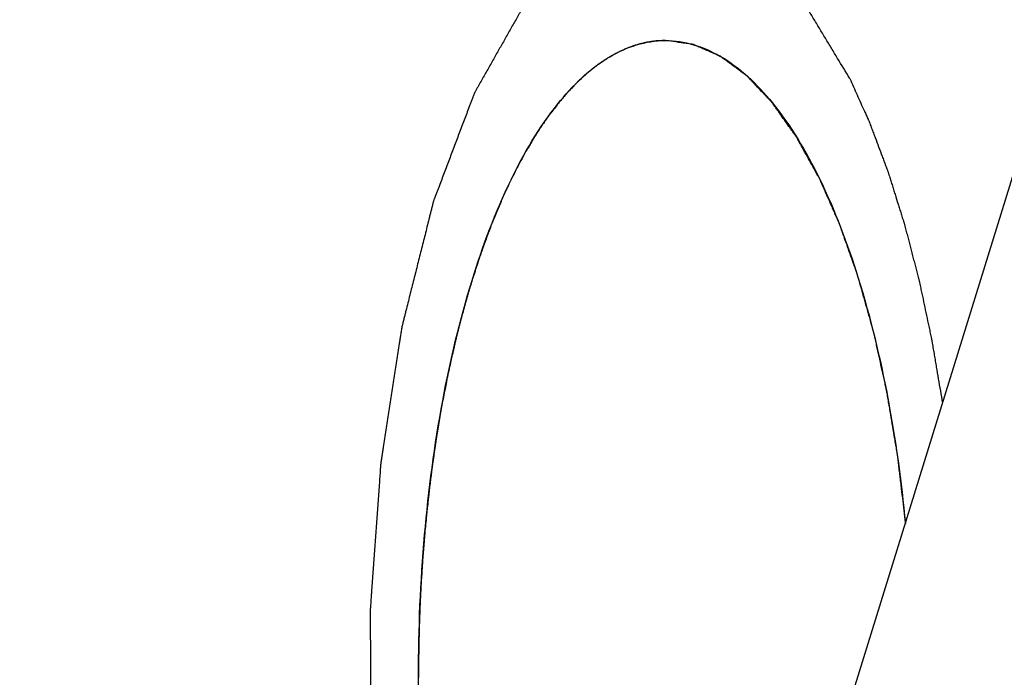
# Model space of a CAD drawing. Header units: millimetres. Extents: x 0 to 594, y 0 to 420.
# Tile 213 of 256: x 505.242 to 505.436, y 334.057 to 334.187. Entities that reach past the tile are written whole.
import ezdxf

# ---------------------------------------------------------------- set-up
doc = ezdxf.new("R2010")
doc.units = ezdxf.units.MM
doc.header["$LTSCALE"] = 32.67
doc.layers.get('0').update_dxf_attribs({"linetype": 'CONTINUOUS'})

msp = doc.modelspace()

# ---------------------------------------------------------------- linework, layer by layer
at = {"color": 7, "linetype": 'CONTINUOUS'}
msp.add_line((505.87979, 335.58791), (504.02799, 329.59546), dxfattribs=at)
for points, knots in [([(505.36716, 334.85023), (505.32881, 334.85022), (505.23691, 334.8421), (505.09311, 334.7986), (504.94007, 334.71443), (504.79176, 334.59495), (504.64901, 334.44148), (504.51268, 334.25536), (504.38373, 334.03808), (504.26314, 333.79139), (504.15188, 333.51732), (504.05089, 333.21813), (503.96101, 332.89632), (503.88301, 332.55461), (503.81756, 332.19588), (503.76521, 331.82316), (503.72643, 331.43963), (503.70154, 331.04853), (503.69075, 330.6532), (503.69416, 330.25699), (503.71175, 329.86328), (503.74335, 329.47541), (503.7887, 329.09667), (503.84741, 328.73029), (503.91896, 328.37936), (504.00276, 328.04687), (504.07508, 327.81074), (504.11828, 327.68562), (504.12616, 327.66329)], [0, 0, 0, 0, 0.014618, 0.035023, 0.056924, 0.080941, 0.107482, 0.136779, 0.168921, 0.20389, 0.241588, 0.281853, 0.32447, 0.369187, 0.415716, 0.463746, 0.512943, 0.562959, 0.613435, 0.664005, 0.714305, 0.763971, 0.81265, 0.86, 0.905696, 0.949437, 0.990953, 1, 1, 1, 1]), ([(505.64103, 334.82344), (505.61336, 334.81547), (505.53189, 334.78664), (505.4006, 334.71443), (505.25229, 334.59495), (505.10954, 334.44148), (504.97321, 334.25536), (504.84426, 334.03808), (504.72367, 333.79139), (504.61241, 333.51732), (504.51142, 333.21813), (504.42154, 332.89632), (504.34354, 332.55461), (504.27809, 332.19588), (504.22574, 331.82316), (504.18696, 331.43963), (504.16207, 331.04853), (504.15128, 330.6532), (504.15417, 330.31782), (504.16155, 330.11473), (504.16482, 330.04396)], [0, 0, 0, 0, 0.016462, 0.049296, 0.085301, 0.125092, 0.169014, 0.2172, 0.269626, 0.326142, 0.386506, 0.450397, 0.517436, 0.587193, 0.659199, 0.732954, 0.807937, 0.883609, 0.959424, 1, 1, 1, 1]), ([(505.33865, 333.95977), (505.33554, 333.96612), (505.33015, 333.9804), (505.32454, 334.00385), (505.32104, 334.02994), (505.31983, 334.05739), (505.32099, 334.08486), (505.32444, 334.11099), (505.33001, 334.13452), (505.33742, 334.15434), (505.34636, 334.16959), (505.35663, 334.17985), (505.36506, 334.18268), (505.36887, 334.18269), (505.36891, 334.18269)], [0, 0, 0, 0, 0.087208, 0.187444, 0.297039, 0.411526, 0.526067, 0.635815, 0.736294, 0.823811, 0.896041, 0.95308, 0.999524, 1, 1, 1, 1]), ([(505.3689, 334.18269, 65.68716), (505.36869, 334.18268, 65.68766), (505.36826, 334.18266, 65.68866), (505.36778, 334.18264, 65.6898), (505.36747, 334.18262, 65.69055), (505.36733, 334.18262, 65.69086), (505.36723, 334.18261, 65.69111), (505.36711, 334.1826, 65.69138), (505.36691, 334.18257, 65.69187), (505.36662, 334.18253, 65.69255), (505.36627, 334.18248, 65.69338), (505.36592, 334.18243, 65.69421), (505.36563, 334.18239, 65.6949), (505.36539, 334.18236, 65.69545), (505.36516, 334.18231, 65.696), (505.36475, 334.18221, 65.69697), (505.36429, 334.1821, 65.69807), (505.36382, 334.18199, 65.69917), (505.36347, 334.18192, 65.69999), (505.36313, 334.18179, 65.70081), (505.36266, 334.18163, 65.70191), (505.3622, 334.18147, 65.703), (505.36179, 334.18134, 65.70396), (505.36156, 334.18126, 65.70451), (505.36122, 334.1811, 65.70533), (505.36081, 334.18092, 65.70628), (505.36035, 334.18072, 65.70737), (505.36007, 334.18059, 65.70805), (505.35984, 334.1805, 65.70859), (505.3596, 334.18037, 65.70915), (505.35918, 334.18014, 65.71014), (505.35858, 334.17982, 65.71155), (505.35811, 334.17956, 65.71268), (505.35787, 334.17943, 65.71325)], [0, 0, 0, 0, 0.0625, 0.125, 0.140625, 0.15625, 0.164062, 0.171875, 0.1875, 0.21875, 0.25, 0.28125, 0.3125, 0.328125, 0.34375, 0.375, 0.4375, 0.46875, 0.5, 0.53125, 0.5625, 0.625, 0.65625, 0.671875, 0.6875, 0.75, 0.78125, 0.8125, 0.828125, 0.84375, 0.875, 0.9375, 1, 1, 1, 1]), ([(505.39917, 334.1556, 65.61557), (505.39861, 334.15661, 65.61688), (505.39778, 334.15812, 65.61885), (505.39681, 334.15988, 65.62115), (505.39625, 334.16089, 65.62246), (505.39584, 334.16164, 65.62345), (505.39542, 334.1624, 65.62443), (505.39511, 334.16296, 65.62517), (505.3949, 334.16334, 65.62566), (505.39481, 334.1635, 65.62587), (505.39474, 334.16363, 65.62603), (505.39467, 334.16373, 65.6262), (505.39454, 334.16392, 65.62651), (505.39435, 334.16418, 65.62695), (505.39406, 334.1646, 65.62765), (505.39368, 334.16513, 65.62853), (505.39309, 334.16597, 65.62994), (505.39235, 334.16702, 65.6317), (505.3916, 334.16807, 65.63346), (505.39101, 334.16891, 65.63487), (505.39064, 334.16944, 65.63575), (505.39034, 334.16986, 65.63645), (505.39015, 334.17012, 65.63689), (505.39002, 334.17031, 65.6372), (505.38995, 334.17041, 65.63738), (505.38987, 334.17049, 65.63756), (505.38977, 334.17059, 65.6378), (505.38953, 334.17084, 65.63835), (505.38918, 334.17122, 65.63919), (505.38871, 334.17172, 65.6403), (505.38824, 334.17222, 65.64142), (505.38761, 334.17288, 65.6429), (505.38698, 334.17355, 65.64439), (505.38636, 334.17421, 65.64587), (505.38596, 334.17463, 65.6468), (505.38565, 334.17496, 65.64754), (505.38541, 334.17521, 65.6481), (505.38522, 334.17542, 65.64856), (505.38506, 334.17558, 65.64893), (505.38494, 334.17572, 65.64921), (505.38482, 334.1758, 65.6495), (505.38466, 334.17592, 65.64989), (505.38445, 334.17607, 65.65037), (505.38421, 334.17625, 65.65095), (505.38388, 334.17649, 65.65172), (505.38347, 334.17679, 65.65269), (505.38282, 334.17728, 65.65423), (505.38217, 334.17776, 65.65578), (505.38151, 334.17824, 65.65732), (505.38103, 334.1786, 65.65848), (505.38054, 334.17896, 65.65964), (505.38017, 334.17923, 65.6605), (505.37992, 334.17941, 65.66108), (505.37982, 334.17949, 65.66133), (505.37974, 334.17955, 65.66152), (505.37966, 334.17959, 65.66171), (505.37951, 334.17965, 65.66206), (505.3793, 334.17975, 65.66256), (505.37897, 334.17989, 65.66335), (505.37855, 334.18008, 65.66434), (505.37788, 334.18037, 65.66592), (505.37704, 334.18073, 65.6679), (505.3762, 334.1811, 65.66988), (505.37553, 334.18139, 65.67147), (505.37511, 334.18157, 65.67246), (505.37478, 334.18172, 65.67325), (505.37457, 334.18181, 65.67374), (505.37442, 334.18187, 65.67409), (505.37434, 334.18191, 65.67429), (505.37425, 334.18191, 65.67449), (505.37415, 334.18193, 65.67474), (505.37389, 334.18197, 65.67535), (505.37351, 334.18202, 65.67626), (505.373, 334.1821, 65.67747), (505.37248, 334.18217, 65.67868), (505.3718, 334.18227, 65.68029), (505.37061, 334.18244, 65.68312), (505.36958, 334.18259, 65.68554), (505.3689, 334.18269, 65.68716)], [0, 0, 0, 0, 0.0625, 0.09375, 0.109375, 0.125, 0.140625, 0.15625, 0.160156, 0.164062, 0.166016, 0.167969, 0.171875, 0.179688, 0.1875, 0.203125, 0.21875, 0.25, 0.28125, 0.296875, 0.3125, 0.320312, 0.328125, 0.332031, 0.333984, 0.335938, 0.339844, 0.34375, 0.359375, 0.375, 0.390625, 0.40625, 0.4375, 0.453125, 0.46875, 0.476562, 0.484375, 0.492188, 0.496094, 0.5, 0.503906, 0.507812, 0.515625, 0.523438, 0.53125, 0.546875, 0.5625, 0.59375, 0.609375, 0.625, 0.640625, 0.65625, 0.660156, 0.664062, 0.666016, 0.667969, 0.671875, 0.679688, 0.6875, 0.703125, 0.71875, 0.75, 0.78125, 0.796875, 0.8125, 0.820312, 0.828125, 0.832031, 0.833984, 0.835938, 0.839844, 0.84375, 0.859375, 0.875, 0.890625, 0.90625, 0.9375, 1, 1, 1, 1]), ([(505.36891, 334.18269), (505.37263, 334.18268), (505.38097, 334.17998), (505.38701, 334.17403), (505.38992, 334.17044)], [0, 0, 0, 0, 0.446847, 1, 1, 1, 1]), ([(505.35787, 334.17943, 65.71325), (505.35766, 334.1793, 65.71374), (505.35725, 334.17903, 65.71471), (505.35679, 334.17873, 65.71581), (505.35648, 334.17853, 65.71654), (505.35635, 334.17845, 65.71684), (505.35625, 334.17839, 65.71708), (505.35614, 334.17831, 65.71734), (505.35594, 334.17816, 65.71781), (505.35566, 334.17795, 65.71847), (505.35521, 334.17761, 65.71953), (505.35482, 334.17732, 65.72046), (505.35448, 334.17707, 65.72126), (505.35426, 334.17689, 65.72178), (505.35398, 334.17665, 65.72244), (505.35365, 334.17636, 65.72323), (505.35332, 334.17608, 65.72401), (505.35304, 334.17584, 65.72467), (505.35285, 334.17568, 65.72513), (505.35274, 334.17558, 65.72539), (505.35265, 334.17551, 65.72559), (505.35258, 334.17544, 65.72576), (505.35248, 334.17535, 65.726), (505.3523, 334.17518, 65.72641), (505.35206, 334.17494, 65.727), (505.35176, 334.17465, 65.7277), (505.35151, 334.17441, 65.72829), (505.35131, 334.17422, 65.72876), (505.35118, 334.1741, 65.72906), (505.35109, 334.17401, 65.72929), (505.35098, 334.1739, 65.72954), (505.35079, 334.17369, 65.72999), (505.35052, 334.17341, 65.73062), (505.35009, 334.17295, 65.73165), (505.34971, 334.17254, 65.73254), (505.34939, 334.1722, 65.7333), (505.34918, 334.17195, 65.73381), (505.3488, 334.1715, 65.73469), (505.34827, 334.17087, 65.73595), (505.34784, 334.17037, 65.73696), (505.34763, 334.17011, 65.73747)], [0, 0, 0, 0, 0.0625, 0.125, 0.140625, 0.15625, 0.164062, 0.171875, 0.1875, 0.21875, 0.25, 0.3125, 0.328125, 0.34375, 0.375, 0.40625, 0.4375, 0.46875, 0.484375, 0.492188, 0.5, 0.507812, 0.515625, 0.53125, 0.5625, 0.59375, 0.625, 0.640625, 0.65625, 0.664062, 0.671875, 0.6875, 0.71875, 0.75, 0.8125, 0.828125, 0.84375, 0.875, 0.9375, 1, 1, 1, 1]), ([(505.34763, 334.17011, 65.73747), (505.34744, 334.16987, 65.73791), (505.34706, 334.16937, 65.73881), (505.34664, 334.16882, 65.73982), (505.34635, 334.16845, 65.74049), (505.34623, 334.16829, 65.74077), (505.34614, 334.16817, 65.74099), (505.34604, 334.16803, 65.74123), (505.34586, 334.16777, 65.74165), (505.3456, 334.16741, 65.74226), (505.3452, 334.16683, 65.74322), (505.34484, 334.16632, 65.74407), (505.34453, 334.16588, 65.7448), (505.34433, 334.16558, 65.74527), (505.34408, 334.16519, 65.74586), (505.34378, 334.16472, 65.74657), (505.34348, 334.16425, 65.74728), (505.34323, 334.16387, 65.74787), (505.34306, 334.16359, 65.74828), (505.34296, 334.16344, 65.74852), (505.34288, 334.16332, 65.7487), (505.34282, 334.16321, 65.74885), (505.34273, 334.16306, 65.74906), (505.34257, 334.1628, 65.74943), (505.34235, 334.16242, 65.74995), (505.34208, 334.16197, 65.75058), (505.34186, 334.1616, 65.75111), (505.34168, 334.1613, 65.75153), (505.34157, 334.16111, 65.75179), (505.34149, 334.16097, 65.752), (505.34139, 334.1608, 65.75222), (505.34122, 334.16049, 65.75262), (505.34099, 334.16006, 65.75318), (505.34061, 334.15936, 65.75408), (505.34027, 334.15875, 65.75487), (505.33999, 334.15823, 65.75554), (505.3398, 334.15786, 65.75599), (505.33947, 334.1572, 65.75678), (505.33899, 334.15627, 65.7579), (505.33861, 334.15552, 65.75879), (505.33842, 334.15514, 65.75924)], [0, 0, 0, 0, 0.0625, 0.125, 0.140625, 0.15625, 0.164062, 0.171875, 0.1875, 0.21875, 0.25, 0.3125, 0.328125, 0.34375, 0.375, 0.40625, 0.4375, 0.46875, 0.484375, 0.492188, 0.5, 0.507812, 0.515625, 0.53125, 0.5625, 0.59375, 0.625, 0.640625, 0.65625, 0.664062, 0.671875, 0.6875, 0.71875, 0.75, 0.8125, 0.828125, 0.84375, 0.875, 0.9375, 1, 1, 1, 1]), ([(505.33842, 334.15514, 65.75924), (505.33826, 334.15479, 65.75962), (505.33793, 334.1541, 65.7604), (505.33757, 334.15331, 65.76127), (505.33732, 334.15279, 65.76184), (505.33722, 334.15257, 65.76209), (505.33714, 334.1524, 65.76228), (505.33705, 334.1522, 65.76248), (505.3369, 334.15185, 65.76284), (505.33668, 334.15135, 65.76336), (505.33642, 334.15075, 65.76397), (505.33616, 334.15015, 65.76459), (505.33594, 334.14965, 65.7651), (505.33577, 334.14925, 65.76552), (505.3356, 334.14884, 65.76592), (505.33531, 334.1481, 65.76661), (505.33497, 334.14727, 65.76741), (505.33464, 334.14643, 65.7682), (505.33438, 334.14582, 65.7688), (505.33414, 334.14516, 65.76937), (505.33382, 334.14429, 65.77013), (505.33354, 334.14353, 65.7708), (505.33329, 334.14288, 65.77137), (505.33319, 334.14261, 65.77161), (505.33311, 334.14239, 65.77181), (505.33304, 334.14219, 65.77198), (505.33292, 334.14183, 65.77227), (505.33274, 334.14132, 65.77269), (505.33253, 334.14071, 65.77319), (505.33232, 334.1401, 65.77369), (505.33216, 334.13964, 65.77406), (505.33205, 334.13933, 65.77431), (505.332, 334.13918, 65.77444), (505.33194, 334.13902, 65.77456), (505.33187, 334.13877, 65.77475), (505.33177, 334.13847, 65.77498), (505.33161, 334.13799, 65.77535), (505.33142, 334.13738, 65.77581), (505.33111, 334.13641, 65.77655), (505.33087, 334.13568, 65.7771), (505.33072, 334.1352, 65.77747)], [0, 0, 0, 0, 0.0625, 0.125, 0.140625, 0.15625, 0.164062, 0.171875, 0.1875, 0.21875, 0.25, 0.28125, 0.3125, 0.328125, 0.34375, 0.375, 0.4375, 0.46875, 0.5, 0.53125, 0.5625, 0.625, 0.640625, 0.65625, 0.664062, 0.671875, 0.6875, 0.71875, 0.75, 0.78125, 0.8125, 0.820312, 0.828125, 0.835938, 0.84375, 0.859375, 0.875, 0.90625, 0.9375, 1, 1, 1, 1]), ([(505.39917, 334.1556, 65.61557), (505.39966, 334.15448, 65.61441), (505.4004, 334.1528, 65.61266), (505.40126, 334.15084, 65.61062), (505.40175, 334.14972, 65.60946), (505.40212, 334.14888, 65.60858), (505.40249, 334.14804, 65.60771), (505.40277, 334.14741, 65.60705), (505.40295, 334.14699, 65.60661), (505.40303, 334.14681, 65.60643), (505.40309, 334.14668, 65.60629), (505.40315, 334.14652, 65.60615), (505.40324, 334.14625, 65.60592), (505.40338, 334.14586, 65.6056), (505.4036, 334.14523, 65.60507), (505.40388, 334.14445, 65.60442), (505.40432, 334.1432, 65.60337), (505.40488, 334.14164, 65.60206), (505.40543, 334.14007, 65.60075), (505.40587, 334.13882, 65.59971), (505.40615, 334.13804, 65.59905), (505.40637, 334.13742, 65.59853), (505.40651, 334.13702, 65.5982), (505.40661, 334.13675, 65.59797), (505.40666, 334.13659, 65.59784), (505.40671, 334.13641, 65.59773), (505.40677, 334.13619, 65.59758), (505.40692, 334.13566, 65.59723), (505.40715, 334.13487, 65.5967), (505.40745, 334.13381, 65.59599), (505.40774, 334.13275, 65.59528), (505.40814, 334.13134, 65.59434), (505.40854, 334.12993, 65.59339), (505.40894, 334.12852, 65.59245), (505.40919, 334.12763, 65.59186), (505.40939, 334.12693, 65.59139), (505.40954, 334.1264, 65.59103), (505.40967, 334.12596, 65.59074), (505.40976, 334.1256, 65.59051), (505.40984, 334.12534, 65.59032), (505.4099, 334.12506, 65.59018), (505.40998, 334.1247, 65.58999), (505.41008, 334.12424, 65.58975), (505.41021, 334.12369, 65.58946), (505.41037, 334.12295, 65.58907), (505.41057, 334.12203, 65.58859), (505.4109, 334.12057, 65.58782), (505.41122, 334.1191, 65.58705), (505.41155, 334.11763, 65.58628), (505.41179, 334.11653, 65.5857), (505.41204, 334.11543, 65.58513), (505.41222, 334.1146, 65.58469), (505.41234, 334.11405, 65.5844), (505.41239, 334.11382, 65.58428), (505.41244, 334.11364, 65.58419), (505.41247, 334.11344, 65.5841), (505.41253, 334.11309, 65.58396), (505.41261, 334.11259, 65.58376), (505.41275, 334.11179, 65.58345), (505.41292, 334.11079, 65.58305), (505.41319, 334.10919, 65.58241), (505.41352, 334.10719, 65.58161), (505.41386, 334.10518, 65.58082), (505.41413, 334.10358, 65.58018), (505.4143, 334.10258, 65.57978), (505.41443, 334.10178, 65.57946), (505.41452, 334.10128, 65.57927), (505.41458, 334.10093, 65.57912), (505.41461, 334.10073, 65.57905), (505.41463, 334.10052, 65.57899), (505.41466, 334.10027, 65.57892), (505.41473, 334.09965, 65.57875), (505.41485, 334.09872, 65.57849), (505.41499, 334.09749, 65.57814), (505.41514, 334.09625, 65.57779), (505.41534, 334.0946, 65.57733), (505.41568, 334.09172, 65.57651), (505.41597, 334.08925, 65.57582), (505.41617, 334.0876, 65.57535)], [0, 0, 0, 0, 0.0625, 0.09375, 0.109375, 0.125, 0.140625, 0.15625, 0.160156, 0.164062, 0.166016, 0.167969, 0.171875, 0.179688, 0.1875, 0.203125, 0.21875, 0.25, 0.28125, 0.296875, 0.3125, 0.320312, 0.328125, 0.332031, 0.333984, 0.335938, 0.339844, 0.34375, 0.359375, 0.375, 0.390625, 0.40625, 0.4375, 0.453125, 0.46875, 0.476562, 0.484375, 0.492188, 0.496094, 0.5, 0.503906, 0.507812, 0.515625, 0.523438, 0.53125, 0.546875, 0.5625, 0.59375, 0.609375, 0.625, 0.640625, 0.65625, 0.660156, 0.664062, 0.666016, 0.667969, 0.671875, 0.679688, 0.6875, 0.703125, 0.71875, 0.75, 0.78125, 0.796875, 0.8125, 0.820312, 0.828125, 0.832031, 0.833984, 0.835938, 0.839844, 0.84375, 0.859375, 0.875, 0.890625, 0.90625, 0.9375, 1, 1, 1, 1]), ([(505.39917, 334.1556), (505.40228, 334.14926), (505.40766, 334.13498), (505.41315, 334.11206), (505.41539, 334.09574), (505.41618, 334.08745)], [0, 0, 0, 0, 0.300485, 0.645861, 1, 1, 1, 1]), ([(505.33072, 334.1352, 65.77747), (505.33059, 334.13476, 65.77777), (505.33033, 334.1339, 65.77838), (505.33004, 334.13292, 65.77906), (505.32985, 334.13227, 65.77952), (505.32977, 334.132, 65.77971), (505.3297, 334.13179, 65.77986), (505.32964, 334.13155, 65.78002), (505.32952, 334.13111, 65.7803), (505.32935, 334.1305, 65.7807), (505.32915, 334.12977, 65.78118), (505.32895, 334.12903, 65.78166), (505.32878, 334.12842, 65.78205), (505.32866, 334.12799, 65.78233), (505.32859, 334.12775, 65.78249), (505.32854, 334.12752, 65.78262), (505.32846, 334.12724, 65.7828), (505.32835, 334.12678, 65.78307), (505.3282, 334.12621, 65.78341), (505.32803, 334.12552, 65.78382), (505.32788, 334.12495, 65.78417), (505.32778, 334.12455, 65.78441), (505.32772, 334.12432, 65.78454), (505.32768, 334.12416, 65.78465), (505.32764, 334.12396, 65.78475), (505.32758, 334.1237, 65.7849), (505.32747, 334.12325, 65.78515), (505.32732, 334.12261, 65.7855), (505.32714, 334.12184, 65.78593), (505.32696, 334.12107, 65.78636), (505.32681, 334.12043, 65.78671), (505.32669, 334.11991, 65.78699), (505.32652, 334.11912, 65.78739), (505.32627, 334.11794, 65.78799), (505.32602, 334.11675, 65.78859), (505.32584, 334.11597, 65.78899), (505.32574, 334.11543, 65.78924), (505.32556, 334.1145, 65.78967), (505.3253, 334.11316, 65.79029), (505.32509, 334.11209, 65.79079), (505.32498, 334.11156, 65.79103)], [0, 0, 0, 0, 0.0625, 0.125, 0.140625, 0.15625, 0.164062, 0.171875, 0.1875, 0.21875, 0.25, 0.28125, 0.3125, 0.328125, 0.335938, 0.34375, 0.359375, 0.375, 0.40625, 0.4375, 0.46875, 0.484375, 0.492188, 0.5, 0.507812, 0.515625, 0.53125, 0.5625, 0.59375, 0.625, 0.65625, 0.671875, 0.6875, 0.75, 0.8125, 0.828125, 0.84375, 0.875, 0.9375, 1, 1, 1, 1]), ([(505.32498, 334.11156, 65.79103), (505.32489, 334.11106, 65.79124), (505.32472, 334.11007, 65.79166), (505.32452, 334.10895, 65.79213), (505.32439, 334.10821, 65.79244), (505.32433, 334.1079, 65.79257), (505.32429, 334.10765, 65.79267), (505.32424, 334.10738, 65.79278), (505.32417, 334.10689, 65.79296), (505.32405, 334.1062, 65.79323), (505.32388, 334.10509, 65.79365), (505.32372, 334.10412, 65.79402), (505.32358, 334.10329, 65.79434), (505.3235, 334.10273, 65.79453), (505.3234, 334.10203, 65.79477), (505.32328, 334.10118, 65.79506), (505.32316, 334.10034, 65.79534), (505.32306, 334.09963, 65.79558), (505.32299, 334.09914, 65.79575), (505.32295, 334.09886, 65.79584), (505.32292, 334.09864, 65.79592), (505.32289, 334.09845, 65.79597), (505.32286, 334.09819, 65.79605), (505.3228, 334.09774, 65.79619), (505.32272, 334.09709, 65.79638), (505.32262, 334.09632, 65.79662), (505.32254, 334.09567, 65.79681), (505.32247, 334.09515, 65.79697), (505.32243, 334.09482, 65.79707), (505.3224, 334.09457, 65.79715), (505.32236, 334.09429, 65.79722), (505.32231, 334.09378, 65.79736), (505.32223, 334.09306, 65.79755), (505.3221, 334.09191, 65.79785), (505.32199, 334.09089, 65.79812), (505.32189, 334.09004, 65.79835), (505.32183, 334.08944, 65.79849), (505.32173, 334.08837, 65.79873), (505.32158, 334.08685, 65.79907), (505.32147, 334.08564, 65.79935), (505.32141, 334.08503, 65.79948)], [0, 0, 0, 0, 0.0625, 0.125, 0.140625, 0.15625, 0.164062, 0.171875, 0.1875, 0.21875, 0.25, 0.3125, 0.328125, 0.34375, 0.375, 0.40625, 0.4375, 0.46875, 0.484375, 0.492188, 0.5, 0.507812, 0.515625, 0.53125, 0.5625, 0.59375, 0.625, 0.640625, 0.65625, 0.664062, 0.671875, 0.6875, 0.71875, 0.75, 0.8125, 0.828125, 0.84375, 0.875, 0.9375, 1, 1, 1, 1]), ([(505.32141, 334.08503, 65.79948), (505.32137, 334.0845, 65.79959), (505.32128, 334.08343, 65.79979), (505.32118, 334.08223, 65.80002), (505.32112, 334.08143, 65.80017), (505.32109, 334.08109, 65.80023), (505.32107, 334.08083, 65.80028), (505.32105, 334.08054, 65.80033), (505.32102, 334.08002, 65.80041), (505.32097, 334.07928, 65.80052), (505.32089, 334.07809, 65.80071), (505.32083, 334.07706, 65.80086), (505.32076, 334.07617, 65.80101), (505.32073, 334.07558, 65.80108), (505.3207, 334.07483, 65.80117), (505.32065, 334.07394, 65.80127), (505.32061, 334.07305, 65.80138), (505.32057, 334.07231, 65.80147), (505.32054, 334.07178, 65.80153), (505.32053, 334.07149, 65.80156), (505.32052, 334.07126, 65.80159), (505.32051, 334.07106, 65.80161), (505.3205, 334.07079, 65.80163), (505.32048, 334.07031, 65.80167), (505.32046, 334.06963, 65.80173), (505.32043, 334.06882, 65.8018), (505.32041, 334.06814, 65.80185), (505.32039, 334.0676, 65.8019), (505.32037, 334.06726, 65.80193), (505.32036, 334.06699, 65.80195), (505.32036, 334.0667, 65.80197), (505.32035, 334.06617, 65.802), (505.32033, 334.06542, 65.80203), (505.3203, 334.06422, 65.80209), (505.32028, 334.06317, 65.80214), (505.32026, 334.06228, 65.8022), (505.32026, 334.06166, 65.80221), (505.32025, 334.06057, 65.80222), (505.32024, 334.05902, 65.80225), (505.32023, 334.05778, 65.80226), (505.32023, 334.05715, 65.80227)], [0, 0, 0, 0, 0.0625, 0.125, 0.140625, 0.15625, 0.164062, 0.171875, 0.1875, 0.21875, 0.25, 0.3125, 0.328125, 0.34375, 0.375, 0.40625, 0.4375, 0.46875, 0.484375, 0.492188, 0.5, 0.507812, 0.515625, 0.53125, 0.5625, 0.59375, 0.625, 0.640625, 0.65625, 0.664062, 0.671875, 0.6875, 0.71875, 0.75, 0.8125, 0.828125, 0.84375, 0.875, 0.9375, 1, 1, 1, 1])]:
    msp.add_open_spline(points, degree=3, knots=knots, dxfattribs=at)
at = {"color": 2, "linetype": 'CONTINUOUS'}
for points, knots in [([(505.40522, 334.17519, 65.60126), (505.40442, 334.17651, 65.60315), (505.40322, 334.17849, 65.60598), (505.40162, 334.18114, 65.60976), (505.40043, 334.18312, 65.61259), (505.39943, 334.18478, 65.61495), (505.39863, 334.1861, 65.61684), (505.39803, 334.18709, 65.61825), (505.39743, 334.18808, 65.61967), (505.39694, 334.18891, 65.62085), (505.39654, 334.18957, 65.62179), (505.39629, 334.18998, 65.62238), (505.39609, 334.19032, 65.62285), (505.39594, 334.19056, 65.62321), (505.39581, 334.19077, 65.6235), (505.39573, 334.19092, 65.62371), (505.39568, 334.191, 65.62383), (505.39564, 334.19106, 65.62391), (505.3956, 334.1911, 65.62401), (505.39554, 334.19116, 65.62414), (505.39544, 334.19126, 65.62437), (505.39531, 334.1914, 65.6247), (505.39514, 334.19156, 65.62509), (505.39492, 334.19179, 65.62561), (505.39464, 334.19207, 65.62627), (505.3942, 334.19252, 65.62731), (505.39365, 334.19308, 65.62861), (505.39299, 334.19376, 65.63018), (505.39233, 334.19443, 65.63175), (505.39144, 334.19533, 65.63384), (505.39034, 334.19646, 65.63645), (505.38924, 334.19758, 65.63906), (505.38835, 334.19848, 65.64115), (505.38769, 334.19915, 65.64271), (505.38703, 334.19983, 65.64428), (505.38648, 334.20039, 65.64559), (505.38603, 334.20084, 65.64663), (505.38576, 334.20112, 65.64728), (505.38554, 334.20135, 65.6478), (505.38537, 334.20151, 65.6482), (505.38523, 334.20165, 65.64852), (505.38514, 334.20175, 65.64875), (505.38508, 334.20181, 65.64888), (505.38504, 334.20186, 65.64898), (505.385, 334.20187, 65.64908), (505.38494, 334.2019, 65.64922), (505.38484, 334.20195, 65.64946), (505.38469, 334.20202, 65.64981), (505.38452, 334.2021, 65.65022), (505.38428, 334.20221, 65.65078), (505.38399, 334.20235, 65.65147), (505.38352, 334.20257, 65.65257), (505.38294, 334.20285, 65.65395), (505.38224, 334.20318, 65.65561), (505.38154, 334.20351, 65.65727), (505.3806, 334.20395, 65.65948), (505.37943, 334.2045, 65.66224), (505.37827, 334.20506, 65.665), (505.37733, 334.2055, 65.66721), (505.37663, 334.20583, 65.66887), (505.37593, 334.20616, 65.67053), (505.37535, 334.20644, 65.67191), (505.37488, 334.20666, 65.67301), (505.37459, 334.20679, 65.6737), (505.37435, 334.20691, 65.67425), (505.37418, 334.20699, 65.67467), (505.37403, 334.20706, 65.67501), (505.37393, 334.20711, 65.67526), (505.37387, 334.20713, 65.67539), (505.37383, 334.20716, 65.6755), (505.37378, 334.20715, 65.67561), (505.37372, 334.20715, 65.67575), (505.37362, 334.20714, 65.676), (505.37347, 334.20714, 65.67636), (505.37329, 334.20713, 65.67678), (505.37304, 334.20712, 65.67736), (505.37274, 334.20711, 65.67807), (505.37226, 334.20709, 65.67921), (505.37165, 334.20707, 65.68064), (505.37093, 334.20704, 65.68236), (505.3702, 334.20701, 65.68407), (505.36924, 334.20698, 65.68636), (505.36803, 334.20693, 65.68922), (505.36682, 334.20688, 65.69208), (505.36585, 334.20684, 65.69436), (505.36513, 334.20682, 65.69608), (505.3644, 334.20679, 65.69779), (505.3638, 334.20676, 65.69922), (505.36332, 334.20675, 65.70037), (505.36301, 334.20673, 65.70108), (505.36277, 334.20672, 65.70165), (505.36259, 334.20672, 65.70208), (505.36244, 334.20671, 65.70244), (505.36233, 334.20671, 65.70269), (505.36227, 334.2067, 65.70283), (505.36223, 334.20671, 65.70294), (505.36218, 334.20668, 65.70304), (505.36213, 334.20665, 65.70318), (505.36202, 334.20659, 65.70342), (505.36188, 334.20651, 65.70376), (505.3617, 334.20641, 65.70417), (505.36147, 334.20629, 65.70472), (505.36118, 334.20612, 65.70541), (505.36072, 334.20587, 65.70651), (505.36014, 334.20555, 65.70788), (505.35944, 334.20516, 65.70953), (505.35874, 334.20478, 65.71118), (505.35782, 334.20426, 65.71337), (505.35666, 334.20362, 65.71612), (505.35549, 334.20298, 65.71886), (505.35457, 334.20246, 65.72106), (505.35387, 334.20208, 65.72271), (505.35317, 334.20169, 65.72435), (505.35259, 334.20137, 65.72573), (505.35213, 334.20111, 65.72683), (505.35184, 334.20095, 65.72751), (505.35161, 334.20082, 65.72806), (505.35143, 334.20073, 65.72847), (505.35129, 334.20065, 65.72882), (505.35118, 334.20059, 65.72906), (505.35113, 334.20056, 65.72919), (505.35108, 334.20054, 65.7293), (505.35104, 334.20049, 65.72939), (505.35099, 334.20043, 65.72952), (505.35089, 334.20032, 65.72975), (505.35076, 334.20017, 65.73007), (505.35059, 334.19999, 65.73046), (505.35037, 334.19975, 65.73097), (505.3501, 334.19945, 65.73162), (505.34967, 334.19896, 65.73265), (505.34912, 334.19836, 65.73394), (505.34847, 334.19763, 65.73549), (505.34781, 334.19691, 65.73703), (505.34694, 334.19594, 65.73909), (505.34585, 334.19473, 65.74167), (505.34476, 334.19352, 65.74425), (505.34389, 334.19255, 65.74631), (505.34323, 334.19183, 65.74786), (505.34258, 334.1911, 65.74941), (505.34204, 334.1905, 65.7507), (505.3416, 334.19001, 65.75173), (505.34133, 334.18971, 65.75237), (505.34111, 334.18947, 65.75289), (505.34095, 334.18929, 65.75328), (505.34081, 334.18913, 65.7536), (505.34071, 334.18903, 65.75382), (505.34066, 334.18897, 65.75395), (505.34062, 334.18893, 65.75405), (505.34058, 334.18886, 65.75414), (505.34053, 334.18877, 65.75425), (505.34045, 334.18862, 65.75445), (505.34032, 334.1884, 65.75474), (505.34018, 334.18814, 65.75509), (505.33998, 334.1878, 65.75555), (505.33974, 334.18737, 65.75613), (505.33935, 334.18667, 65.75706), (505.33886, 334.18581, 65.75821), (505.33827, 334.18477, 65.7596), (505.33768, 334.18373, 65.76099), (505.3369, 334.18235, 65.76284), (505.33592, 334.18062, 65.76515), (505.33495, 334.17889, 65.76746), (505.33416, 334.1775, 65.76931), (505.33358, 334.17647, 65.7707), (505.33299, 334.17543, 65.77209), (505.3325, 334.17456, 65.77325), (505.33211, 334.17387, 65.77417), (505.33187, 334.17344, 65.77475), (505.33167, 334.17309, 65.77521), (505.33152, 334.17283, 65.77556), (505.3314, 334.17262, 65.77585), (505.33132, 334.17247, 65.77605), (505.33127, 334.17238, 65.77617), (505.33123, 334.17232, 65.77626), (505.3312, 334.17223, 65.77633), (505.33116, 334.17212, 65.77643), (505.33108, 334.17192, 65.7766), (505.33098, 334.17165, 65.77685), (505.33085, 334.17131, 65.77715), (505.33068, 334.17087, 65.77755), (505.33047, 334.17031, 65.77805), (505.33014, 334.16942, 65.77884), (505.32972, 334.1683, 65.77984), (505.32921, 334.16697, 65.78103), (505.32871, 334.16563, 65.78223), (505.32803, 334.16385, 65.78382), (505.32719, 334.16162, 65.78581), (505.32635, 334.15939, 65.7878), (505.32568, 334.15761, 65.78939), (505.32517, 334.15627, 65.79059), (505.32467, 334.15494, 65.79178), (505.32424, 334.15382, 65.79278), (505.32391, 334.15293, 65.79357), (505.3237, 334.15238, 65.79407), (505.32353, 334.15193, 65.79447), (505.3234, 334.1516, 65.79477), (505.3233, 334.15132, 65.79501), (505.32322, 334.15112, 65.79519), (505.32318, 334.15101, 65.79529), (505.32315, 334.15093, 65.79537), (505.32313, 334.15083, 65.79542), (505.32309, 334.1507, 65.7955), (505.32304, 334.15048, 65.79563), (505.32296, 334.15016, 65.79582), (505.32286, 334.14978, 65.79605), (505.32273, 334.14926, 65.79635), (505.32257, 334.14862, 65.79673), (505.32231, 334.1476, 65.79734), (505.32199, 334.14632, 65.79811), (505.32161, 334.14478, 65.79902), (505.32122, 334.14324, 65.79993), (505.3207, 334.14119, 65.80115), (505.32006, 334.13863, 65.80267), (505.31942, 334.13607, 65.8042), (505.3189, 334.13402, 65.80541), (505.31851, 334.13248, 65.80633), (505.31813, 334.13094, 65.80724), (505.31781, 334.12966, 65.808), (505.31755, 334.12864, 65.80861), (505.31739, 334.128, 65.80899), (505.31726, 334.12748, 65.8093), (505.31716, 334.1271, 65.80953), (505.31708, 334.12678, 65.80972), (505.31703, 334.12656, 65.80985), (505.31699, 334.12643, 65.80993), (505.31697, 334.12633, 65.80999), (505.31695, 334.12622, 65.81002), (505.31693, 334.12608, 65.81008), (505.31689, 334.12583, 65.81016), (505.31684, 334.12548, 65.81029), (505.31677, 334.12505, 65.81045), (505.31668, 334.12449, 65.81066), (505.31658, 334.12378, 65.81092), (505.3164, 334.12265, 65.81133), (505.31618, 334.12123, 65.81185), (505.31592, 334.11953, 65.81247), (505.31566, 334.11783, 65.81309), (505.31531, 334.11556, 65.81392), (505.31487, 334.11272, 65.81495), (505.31443, 334.10989, 65.81599), (505.31408, 334.10762, 65.81682), (505.31382, 334.10592, 65.81744), (505.31355, 334.10422, 65.81806), (505.31334, 334.1028, 65.81858), (505.31316, 334.10167, 65.81899), (505.31305, 334.10096, 65.81925), (505.31296, 334.10039, 65.81946), (505.3129, 334.09997, 65.81961), (505.31284, 334.09961, 65.81974), (505.3128, 334.09937, 65.81983), (505.31278, 334.09922, 65.81988), (505.31276, 334.09912, 65.81993), (505.31276, 334.099, 65.81994), (505.31275, 334.09886, 65.81997), (505.31273, 334.09859, 65.82001), (505.3127, 334.09822, 65.82008), (505.31267, 334.09777, 65.82015), (505.31263, 334.09717, 65.82026), (505.31257, 334.09642, 65.82038), (505.31249, 334.09522, 65.82059), (505.31238, 334.09372, 65.82084), (505.31225, 334.09192, 65.82115), (505.31212, 334.09012, 65.82145), (505.31195, 334.08772, 65.82186), (505.31173, 334.08472, 65.82237), (505.31152, 334.08172, 65.82287), (505.31135, 334.07932, 65.82328), (505.31122, 334.07752, 65.82359), (505.31109, 334.07573, 65.82389), (505.31098, 334.07423, 65.82415), (505.3109, 334.07303, 65.82435), (505.31084, 334.07228, 65.82448), (505.3108, 334.07168, 65.82458), (505.31077, 334.07123, 65.82466), (505.31074, 334.07085, 65.82472), (505.31072, 334.07059, 65.82476), (505.31071, 334.07044, 65.82479), (505.3107, 334.07033, 65.82481), (505.3107, 334.07021, 65.8248), (505.3107, 334.07006, 65.8248), (505.31071, 334.06978, 65.8248), (505.31071, 334.0694, 65.8248), (505.31071, 334.06893, 65.82479), (505.31071, 334.06831, 65.82478), (505.31072, 334.06753, 65.82477), (505.31073, 334.06629, 65.82475), (505.31073, 334.06474, 65.82473), (505.31075, 334.06288, 65.8247), (505.31076, 334.06102, 65.82468), (505.31077, 334.05853, 65.82464), (505.31079, 334.05543, 65.8246), (505.31081, 334.05233, 65.82456), (505.31082, 334.04984, 65.82452), (505.31083, 334.04798, 65.8245), (505.31084, 334.04612, 65.82447), (505.31085, 334.04457, 65.82445), (505.31086, 334.04333, 65.82443), (505.31087, 334.04255, 65.82442), (505.31087, 334.04193, 65.82441), (505.31087, 334.04147, 65.82441), (505.31087, 334.04108, 65.8244), (505.31088, 334.04081, 65.8244), (505.31088, 334.04065, 65.82439), (505.31087, 334.04053, 65.8244), (505.31089, 334.04042, 65.82437), (505.3109, 334.04027, 65.82434), (505.31092, 334.04001, 65.82429), (505.31095, 334.03964, 65.82422), (505.31099, 334.03919, 65.82413), (505.31104, 334.0386, 65.82401), (505.3111, 334.03785, 65.82386), (505.3112, 334.03666, 65.82362), (505.31133, 334.03517, 65.82333), (505.31148, 334.03338, 65.82297), (505.31163, 334.03159, 65.82262), (505.31183, 334.02921, 65.82214), (505.31208, 334.02623, 65.82155), (505.31233, 334.02324, 65.82096), (505.31253, 334.02086, 65.82049), (505.31268, 334.01907, 65.82013), (505.31283, 334.01728, 65.81978), (505.31295, 334.01579, 65.81948), (505.31305, 334.0146, 65.81924), (505.31312, 334.01385, 65.8191), (505.31317, 334.01326, 65.81898), (505.3132, 334.01281, 65.81889), (505.31324, 334.01244, 65.81881), (505.31326, 334.01218, 65.81876), (505.31327, 334.01203, 65.81873), (505.31328, 334.01192, 65.81872), (505.3133, 334.01181, 65.81867), (505.31332, 334.01167, 65.81861), (505.31336, 334.01143, 65.81851), (505.31342, 334.01108, 65.81838), (505.31349, 334.01066, 65.81821), (505.31359, 334.0101, 65.81799), (505.3137, 334.0094, 65.81771), (505.31389, 334.00828, 65.81726), (505.31413, 334.00688, 65.81671), (505.31441, 334.0052, 65.81604), (505.31469, 334.00352, 65.81537), (505.31507, 334.00128, 65.81448), (505.31554, 333.99848, 65.81336), (505.31601, 333.99568, 65.81225), (505.31639, 333.99344, 65.81136), (505.31667, 333.99176, 65.81069), (505.31695, 333.99008, 65.81002), (505.31719, 333.98868, 65.80946), (505.31738, 333.98756, 65.80902), (505.3175, 333.98686, 65.80874), (505.31759, 333.9863, 65.80852), (505.31766, 333.98588, 65.80835), (505.31772, 333.98553, 65.80821), (505.31776, 333.98529, 65.80811), (505.31778, 333.98515, 65.80806), (505.3178, 333.98504, 65.80802), (505.31783, 333.98495, 65.80796), (505.31786, 333.98482, 65.80788), (505.31792, 333.9846, 65.80774), (505.318, 333.98429, 65.80754), (505.3181, 333.98391, 65.8073), (505.31824, 333.98341, 65.80698), (505.31841, 333.98278, 65.80658), (505.31868, 333.98178, 65.80594), (505.31901, 333.98052, 65.80515), (505.31942, 333.97902, 65.80419), (505.31982, 333.97751, 65.80324), (505.32036, 333.9755, 65.80196), (505.32104, 333.97299, 65.80037), (505.32171, 333.97048, 65.79877), (505.32225, 333.96847, 65.7975), (505.32265, 333.96696, 65.79654), (505.32306, 333.96546, 65.79559), (505.32339, 333.9642, 65.79479), (505.32366, 333.9632, 65.79415), (505.32383, 333.96257, 65.79375), (505.32397, 333.96207, 65.79344), (505.32407, 333.96169, 65.7932), (505.32415, 333.96138, 65.793), (505.32421, 333.96116, 65.79286), (505.32424, 333.96103, 65.79278), (505.32427, 333.96093, 65.79272), (505.3243, 333.96086, 65.79264), (505.32434, 333.96075, 65.79254), (505.32442, 333.96056, 65.79236), (505.32453, 333.96029, 65.7921), (505.32466, 333.95996, 65.79179), (505.32483, 333.95953, 65.79138), (505.32505, 333.95899, 65.79087), (505.3254, 333.95813, 65.79005), (505.32583, 333.95705, 65.78902), (505.32635, 333.95575, 65.78779), (505.32687, 333.95445, 65.78656), (505.32757, 333.95272, 65.78492), (505.32843, 333.95056, 65.78287), (505.32947, 333.94797, 65.78041), (505.33086, 333.94451, 65.77712), (505.3319, 333.94192, 65.77466), (505.3326, 333.94019, 65.77302)], [0, 0, 0, 0, 0.015625, 0.023438, 0.03125, 0.039062, 0.042969, 0.046875, 0.050781, 0.054688, 0.056641, 0.058594, 0.05957, 0.060547, 0.061523, 0.062012, 0.062256, 0.0625, 0.062744, 0.062988, 0.063477, 0.064453, 0.06543, 0.066406, 0.068359, 0.070312, 0.074219, 0.078125, 0.082031, 0.085938, 0.09375, 0.101562, 0.105469, 0.109375, 0.113281, 0.117188, 0.119141, 0.121094, 0.12207, 0.123047, 0.124023, 0.124512, 0.124756, 0.125, 0.125244, 0.125488, 0.125977, 0.126953, 0.12793, 0.128906, 0.130859, 0.132812, 0.136719, 0.140625, 0.144531, 0.148438, 0.15625, 0.164062, 0.167969, 0.171875, 0.175781, 0.179688, 0.181641, 0.183594, 0.18457, 0.185547, 0.186523, 0.187012, 0.187256, 0.1875, 0.187744, 0.187988, 0.188477, 0.189453, 0.19043, 0.191406, 0.193359, 0.195312, 0.199219, 0.203125, 0.207031, 0.210938, 0.21875, 0.226562, 0.230469, 0.234375, 0.238281, 0.242188, 0.244141, 0.246094, 0.24707, 0.248047, 0.249023, 0.249512, 0.249756, 0.25, 0.250244, 0.250488, 0.250977, 0.251953, 0.25293, 0.253906, 0.255859, 0.257812, 0.261719, 0.265625, 0.269531, 0.273438, 0.28125, 0.289062, 0.292969, 0.296875, 0.300781, 0.304688, 0.306641, 0.308594, 0.30957, 0.310547, 0.311523, 0.312012, 0.312256, 0.3125, 0.312744, 0.312988, 0.313477, 0.314453, 0.31543, 0.316406, 0.318359, 0.320312, 0.324219, 0.328125, 0.332031, 0.335938, 0.34375, 0.351562, 0.355469, 0.359375, 0.363281, 0.367188, 0.369141, 0.371094, 0.37207, 0.373047, 0.374023, 0.374512, 0.374756, 0.375, 0.375244, 0.375488, 0.375977, 0.376953, 0.37793, 0.378906, 0.380859, 0.382812, 0.386719, 0.390625, 0.394531, 0.398438, 0.40625, 0.414062, 0.417969, 0.421875, 0.425781, 0.429688, 0.431641, 0.433594, 0.43457, 0.435547, 0.436523, 0.437012, 0.437256, 0.4375, 0.437744, 0.437988, 0.438477, 0.439453, 0.44043, 0.441406, 0.443359, 0.445312, 0.449219, 0.453125, 0.457031, 0.460938, 0.46875, 0.476562, 0.480469, 0.484375, 0.488281, 0.492188, 0.494141, 0.496094, 0.49707, 0.498047, 0.499023, 0.499512, 0.499756, 0.5, 0.500244, 0.500488, 0.500977, 0.501953, 0.50293, 0.503906, 0.505859, 0.507812, 0.511719, 0.515625, 0.519531, 0.523438, 0.53125, 0.539062, 0.542969, 0.546875, 0.550781, 0.554688, 0.556641, 0.558594, 0.55957, 0.560547, 0.561523, 0.562012, 0.562256, 0.5625, 0.562744, 0.562988, 0.563477, 0.564453, 0.56543, 0.566406, 0.568359, 0.570312, 0.574219, 0.578125, 0.582031, 0.585938, 0.59375, 0.601562, 0.605469, 0.609375, 0.613281, 0.617188, 0.619141, 0.621094, 0.62207, 0.623047, 0.624023, 0.624512, 0.624756, 0.625, 0.625244, 0.625488, 0.625977, 0.626953, 0.62793, 0.628906, 0.630859, 0.632812, 0.636719, 0.640625, 0.644531, 0.648438, 0.65625, 0.664062, 0.667969, 0.671875, 0.675781, 0.679688, 0.681641, 0.683594, 0.68457, 0.685547, 0.686523, 0.687012, 0.687256, 0.6875, 0.687744, 0.687988, 0.688477, 0.689453, 0.69043, 0.691406, 0.693359, 0.695312, 0.699219, 0.703125, 0.707031, 0.710938, 0.71875, 0.726562, 0.730469, 0.734375, 0.738281, 0.742188, 0.744141, 0.746094, 0.74707, 0.748047, 0.749023, 0.749512, 0.749756, 0.75, 0.750244, 0.750488, 0.750977, 0.751953, 0.75293, 0.753906, 0.755859, 0.757812, 0.761719, 0.765625, 0.769531, 0.773438, 0.78125, 0.789062, 0.792969, 0.796875, 0.800781, 0.804688, 0.806641, 0.808594, 0.80957, 0.810547, 0.811523, 0.812012, 0.812256, 0.8125, 0.812744, 0.812988, 0.813477, 0.814453, 0.81543, 0.816406, 0.818359, 0.820312, 0.824219, 0.828125, 0.832031, 0.835938, 0.84375, 0.851562, 0.855469, 0.859375, 0.863281, 0.867188, 0.869141, 0.871094, 0.87207, 0.873047, 0.874023, 0.874512, 0.874756, 0.875, 0.875244, 0.875488, 0.875977, 0.876953, 0.87793, 0.878906, 0.880859, 0.882812, 0.886719, 0.890625, 0.894531, 0.898438, 0.90625, 0.914062, 0.917969, 0.921875, 0.925781, 0.929688, 0.931641, 0.933594, 0.93457, 0.935547, 0.936523, 0.937012, 0.937256, 0.9375, 0.937744, 0.937988, 0.938477, 0.939453, 0.94043, 0.941406, 0.943359, 0.945312, 0.949219, 0.953125, 0.957031, 0.960938, 0.96875, 0.976562, 0.984375, 1, 1, 1, 1]), ([(505.40522, 334.17519, 65.60126), (505.4057, 334.17411, 65.60012), (505.40642, 334.17251, 65.59841), (505.40738, 334.17036, 65.59614), (505.40798, 334.16902, 65.59471), (505.40847, 334.16795, 65.59358), (505.40874, 334.16735, 65.59294), (505.40892, 334.16695, 65.59251), (505.40901, 334.16675, 65.5923), (505.4091, 334.16654, 65.59208), (505.40921, 334.16623, 65.59181), (505.40935, 334.16585, 65.59147), (505.40958, 334.16523, 65.59093), (505.40987, 334.16447, 65.59025), (505.41033, 334.16325, 65.58916), (505.41091, 334.16172, 65.5878), (505.41148, 334.16018, 65.58644), (505.41194, 334.15896, 65.58535), (505.41223, 334.15819, 65.58468), (505.41246, 334.15758, 65.58413), (505.4126, 334.1572, 65.58379), (505.41272, 334.1569, 65.58352), (505.4128, 334.15666, 65.58333), (505.41287, 334.15642, 65.58316), (505.41302, 334.15594, 65.5828), (505.41325, 334.15523, 65.58227), (505.41355, 334.15427, 65.58156), (505.41384, 334.15332, 65.58085), (505.41424, 334.15204, 65.57991), (505.41464, 334.15077, 65.57896), (505.41504, 334.14949, 65.57802), (505.41534, 334.14854, 65.57731), (505.41559, 334.14774, 65.57672), (505.41577, 334.14719, 65.5763), (505.41587, 334.14687, 65.57607), (505.41595, 334.14664, 65.57588), (505.41601, 334.14636, 65.57573), (505.4161, 334.14601, 65.57551), (505.41627, 334.14539, 65.57513), (505.4165, 334.14451, 65.57458), (505.41677, 334.14345, 65.57393), (505.41714, 334.14203, 65.57306), (505.41751, 334.14062, 65.57219), (505.41788, 334.1392, 65.57132), (505.41815, 334.13814, 65.57066), (505.41843, 334.13708, 65.57001), (505.41864, 334.13629, 65.56952), (505.41877, 334.13576, 65.56919), (505.41884, 334.13549, 65.56903), (505.41891, 334.13523, 65.56887), (505.41898, 334.13487, 65.5687), (505.41908, 334.13442, 65.56847), (505.41923, 334.1337, 65.56811), (505.41942, 334.1328, 65.56766), (505.41973, 334.13137, 65.56693), (505.42011, 334.12957, 65.56603), (505.42049, 334.12778, 65.56513), (505.4208, 334.12635, 65.5644), (505.42099, 334.12545, 65.56395), (505.42114, 334.12473, 65.56359), (505.42124, 334.12428, 65.56337), (505.42132, 334.12393, 65.56318), (505.42137, 334.12364, 65.56306), (505.42142, 334.12334, 65.56294), (505.42152, 334.12275, 65.5627), (505.42167, 334.12186, 65.56235), (505.42187, 334.12068, 65.56188), (505.42207, 334.1195, 65.5614), (505.42234, 334.11793, 65.56077), (505.4228, 334.11517, 65.55966), (505.4232, 334.11281, 65.55872), (505.42347, 334.11123, 65.55808)], [0, 0, 0, 0, 0.0625, 0.09375, 0.125, 0.140625, 0.15625, 0.160156, 0.164062, 0.167969, 0.171875, 0.179688, 0.1875, 0.203125, 0.21875, 0.25, 0.28125, 0.296875, 0.3125, 0.320312, 0.328125, 0.332031, 0.335938, 0.339844, 0.34375, 0.359375, 0.375, 0.390625, 0.40625, 0.4375, 0.453125, 0.46875, 0.484375, 0.492188, 0.496094, 0.5, 0.503906, 0.507812, 0.515625, 0.53125, 0.546875, 0.5625, 0.59375, 0.609375, 0.625, 0.640625, 0.65625, 0.660156, 0.664062, 0.667969, 0.671875, 0.679688, 0.6875, 0.703125, 0.71875, 0.75, 0.78125, 0.796875, 0.8125, 0.820312, 0.828125, 0.832031, 0.835938, 0.839844, 0.84375, 0.859375, 0.875, 0.890625, 0.90625, 0.9375, 1, 1, 1, 1])]:
    msp.add_open_spline(points, degree=3, knots=knots, dxfattribs=at)
at = {"color": 7, "linetype": 'CONTINUOUS'}
msp.add_open_spline([(505.38992, 334.17044), (505.39361, 334.16588), (505.3966, 334.16083), (505.39917, 334.1556)], degree=3, dxfattribs=at)

doc.saveas('drawing.dxf')
